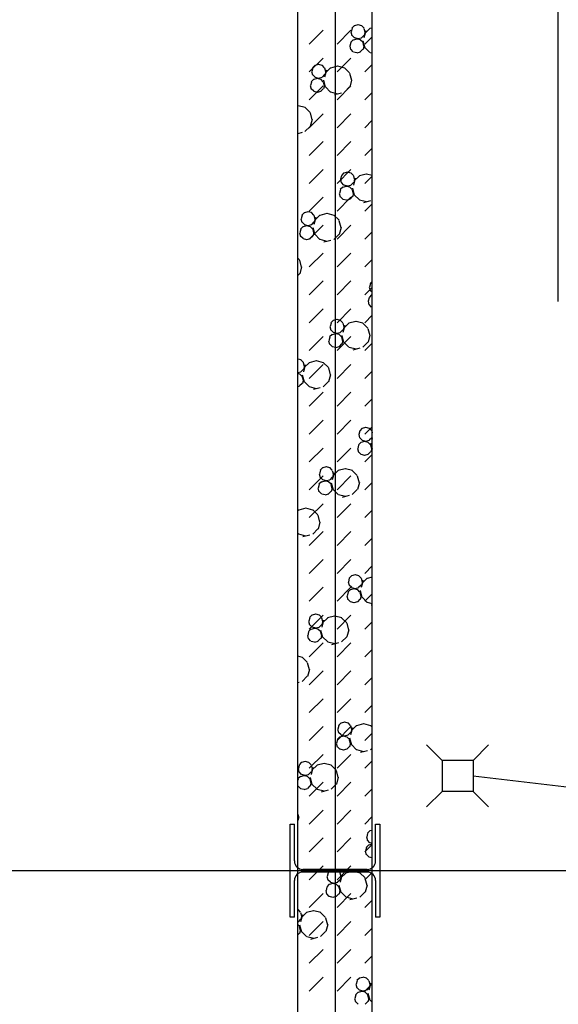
# Model space of a CAD drawing. Header units: millimetres. Extents: x 226749 to 325316, y -44191 to 40236.
# Tile 86 of 164: x 287262 to 288998, y 9349 to 12524. Entities that reach past the tile are written whole.
import ezdxf

# ---------------------------------------------------------------- set-up
doc = ezdxf.new("R2010")
doc.units = ezdxf.units.MM
doc.header["$LTSCALE"] = 100
doc.linetypes.add('DASHDOT', pattern=[25.4, 12.7, -6.35, 0, -6.35])
for name, color, linetype in [('FUNDAMENTY', 6, 'Continuous'), ('KANALIZACJA', 6, 'Continuous'), ('KG_BuildingAxis', 4, 'DASHDOT')]:
    doc.layers.add(name, color=color, linetype=linetype)

msp = doc.modelspace()

# ---------------------------------------------------------------- linework, layer by layer
at = {"ltscale": 6}
for p, q in [((288278.43, 39436.07), (288278.43, -43390.58)), ((288158.43, 1900), (288158.43, 16140)), ((288398.43, 1900), (288398.43, 16140)), ((325315.93, 9780), (268778.43, 9780))]:
    msp.add_line(p, q, dxfattribs=at)
for p, q in [((288158.43, 1900), (288158.43, 16140)), ((288398.43, 1900), (288398.43, 16140)), ((288195.05, 12444.93), (288239.95, 12489.83)), ((288284.85, 12444.93), (288329.76, 12489.83)), ((288329.79, 12484.15), (288332.8, 12472.9)), ((288333.72, 12495.64), (288330.71, 12484.39)), ((288341.29, 12504.55), (288333.05, 12496.31)), ((288352.29, 12506.65), (288341.04, 12503.63)), ((288364.46, 12503.87), (288353.21, 12506.89)), ((288372.03, 12496.31), (288363.79, 12504.55)), ((288371.77, 12495.4), (288374.79, 12484.15)), ((288377.93, 12488.01), (288371.9, 12465.51)), ((288375.71, 12484.39), (288372.69, 12473.14)), ((288391.22, 12495.75), (288374.75, 12479.28)), ((288398.43, 12496.84), (288390.97, 12494.84)), ((288329.74, 12450.13), (288326.72, 12438.88)), ((288337.31, 12459.04), (288329.07, 12450.8)), ((288341.29, 12465.58), (288333.05, 12473.81)), ((288348.31, 12461.14), (288337.06, 12458.13)), ((288353.21, 12461.89), (288341.95, 12464.9)), ((288360.47, 12458.37), (288349.22, 12461.38)), ((288363.54, 12464.66), (288352.29, 12461.65)), ((288368.04, 12450.8), (288359.81, 12459.04)), ((288372.03, 12473.81), (288363.79, 12465.58)), ((288367.79, 12449.89), (288370.81, 12438.64)), ((288368.47, 12455.87), (288374.5, 12433.37)), ((288374.66, 12444.93), (288398.43, 12468.7)), ((288325.81, 12438.64), (288328.82, 12427.39)), ((288337.31, 12420.07), (288329.07, 12428.3)), ((288349.22, 12416.38), (288337.97, 12419.4)), ((288359.56, 12419.16), (288348.31, 12416.14)), ((288368.04, 12428.3), (288359.81, 12420.07)), ((288371.72, 12438.88), (288368.71, 12427.63)), ((288391.22, 12417.81), (288374.75, 12434.28)), ((288398.43, 12415.38), (288391.88, 12417.14)), ((288195.05, 12355.13), (288239.95, 12400.03)), ((288284.85, 12355.13), (288329.76, 12400.03)), ((288202.51, 12356.87), (288205.52, 12345.62)), ((288206.44, 12368.36), (288203.43, 12357.11)), ((288214.01, 12377.27), (288205.77, 12369.03)), ((288225.01, 12379.37), (288213.76, 12376.35)), ((288237.18, 12376.59), (288225.93, 12379.61)), ((288244.75, 12369.03), (288236.51, 12377.27)), ((288244.49, 12368.12), (288247.51, 12356.87)), ((288250.65, 12360.73), (288244.62, 12338.23)), ((288248.43, 12357.11), (288245.41, 12345.86)), ((288263.94, 12368.47), (288247.47, 12352)), ((288286.19, 12373.59), (288263.69, 12367.56)), ((288309.6, 12367.8), (288287.1, 12373.83)), ((288325.41, 12352), (288308.94, 12368.47)), ((288325.16, 12351.09), (288331.19, 12328.59)), ((288374.66, 12355.13), (288398.43, 12378.9)), ((288202.46, 12322.85), (288199.44, 12311.6)), ((288210.03, 12331.76), (288201.79, 12323.53)), ((288214.01, 12338.3), (288205.77, 12346.53)), ((288221.03, 12333.86), (288209.78, 12330.85)), ((288225.93, 12334.61), (288214.68, 12337.62)), ((288233.2, 12331.09), (288221.94, 12334.1)), ((288236.26, 12337.38), (288225.01, 12334.37)), ((288240.77, 12323.53), (288232.53, 12331.76)), ((288244.75, 12346.53), (288236.51, 12338.3)), ((288240.51, 12322.61), (288243.53, 12311.36)), ((288241.19, 12328.59), (288247.22, 12306.09)), ((288332.1, 12328.83), (288326.07, 12306.33)), ((288195.05, 12265.32), (288239.95, 12310.22)), ((288198.53, 12311.36), (288201.54, 12300.11)), ((288210.03, 12292.79), (288201.79, 12301.03)), ((288221.95, 12289.1), (288210.7, 12292.12)), ((288232.28, 12291.88), (288221.03, 12288.86)), ((288240.76, 12301.03), (288232.53, 12292.79)), ((288244.45, 12311.6), (288241.43, 12300.35)), ((288263.94, 12290.53), (288247.47, 12307)), ((288287.11, 12283.83), (288264.61, 12289.86)), ((288299.28, 12287.1), (288276.78, 12281.07)), ((288284.85, 12265.32), (288329.76, 12310.22)), ((288325.41, 12307), (288308.94, 12290.53)), ((288374.66, 12265.32), (288398.43, 12289.1)), ((288158.91, 12246.31), (288158.43, 12246.18)), ((288182.32, 12240.52), (288159.82, 12246.55)), ((288198.13, 12224.72), (288181.66, 12241.19)), ((288197.88, 12223.81), (288203.91, 12201.31)), ((288195.05, 12175.52), (288239.95, 12220.42)), ((288204.82, 12201.55), (288198.8, 12179.05)), ((288284.85, 12175.52), (288329.76, 12220.42)), ((288374.66, 12175.52), (288398.43, 12199.3)), ((288172, 12159.82), (288158.43, 12156.18)), ((288198.13, 12179.72), (288181.66, 12163.25)), ((288159.83, 12156.55), (288158.43, 12156.92)), ((288195.05, 12085.72), (288239.95, 12130.62)), ((288284.85, 12085.72), (288329.76, 12130.62)), ((288374.66, 12085.72), (288398.43, 12109.49)), ((288195.05, 11995.92), (288239.95, 12040.82)), ((288284.85, 11995.92), (288329.76, 12040.82)), ((288318.19, 12031.64), (288306.93, 12028.62)), ((288330.35, 12028.86), (288319.1, 12031.87)), ((288295.68, 12009.13), (288298.7, 11997.88)), ((288299.62, 12020.63), (288296.6, 12009.37)), ((288307.18, 12029.53), (288298.95, 12021.3)), ((288337.92, 12021.3), (288329.68, 12029.54)), ((288337.67, 12020.39), (288340.68, 12009.14)), ((288343.83, 12013), (288337.8, 11990.5)), ((288341.6, 12009.37), (288338.59, 11998.12)), ((288357.11, 12020.74), (288340.64, 12004.27)), ((288379.36, 12025.85), (288356.86, 12019.82)), ((288374.66, 11995.92), (288398.43, 12019.69)), ((288398.43, 12021.23), (288380.28, 12026.09)), ((288295.63, 11975.12), (288292.62, 11963.87)), ((288303.2, 11984.03), (288294.97, 11975.79)), ((288307.18, 11990.56), (288298.95, 11998.8)), ((288314.2, 11986.13), (288302.95, 11983.11)), ((288319.1, 11986.87), (288307.85, 11989.89)), ((288326.37, 11983.35), (288315.12, 11986.37)), ((288329.43, 11989.65), (288318.18, 11986.64)), ((288333.94, 11975.79), (288325.7, 11984.03)), ((288337.92, 11998.8), (288329.68, 11990.56)), ((288333.69, 11974.88), (288336.7, 11963.63)), ((288334.36, 11980.86), (288340.39, 11958.36)), ((288195.05, 11906.11), (288239.95, 11951.01)), ((288284.85, 11906.11), (288329.76, 11951.01)), ((288291.7, 11963.63), (288294.72, 11952.38)), ((288303.2, 11945.06), (288294.97, 11953.29)), ((288315.12, 11941.37), (288303.87, 11944.38)), ((288325.45, 11944.14), (288314.2, 11941.13)), ((288333.94, 11953.29), (288325.7, 11945.06)), ((288337.62, 11963.87), (288334.61, 11952.62)), ((288357.11, 11942.8), (288340.64, 11959.27)), ((288380.28, 11936.09), (288357.78, 11942.12)), ((288392.45, 11939.36), (288369.95, 11933.33)), ((288203.07, 11901.58), (288191.82, 11904.6)), ((288374.66, 11906.11), (288398.43, 11929.89)), ((288168.41, 11881.86), (288171.42, 11870.6)), ((288172.34, 11893.35), (288169.32, 11882.1)), ((288179.91, 11902.26), (288171.67, 11894.02)), ((288190.91, 11904.36), (288179.66, 11901.34)), ((288210.64, 11894.02), (288202.41, 11902.26)), ((288210.39, 11893.11), (288213.41, 11881.86)), ((288216.55, 11885.72), (288210.52, 11863.22)), ((288214.32, 11882.1), (288211.31, 11870.85)), ((288229.83, 11893.46), (288213.36, 11876.99)), ((288252.08, 11898.57), (288229.58, 11892.55)), ((288275.5, 11892.79), (288253, 11898.81)), ((288291.3, 11876.99), (288274.83, 11893.46)), ((288291.05, 11876.07), (288297.08, 11853.57)), ((288168.35, 11847.84), (288165.34, 11836.59)), ((288175.92, 11856.75), (288167.69, 11848.51)), ((288179.91, 11863.28), (288171.67, 11871.52)), ((288186.92, 11858.85), (288175.67, 11855.83)), ((288191.82, 11859.59), (288180.57, 11862.61)), ((288199.09, 11856.07), (288187.84, 11859.09)), ((288202.16, 11862.37), (288190.91, 11859.36)), ((288195.05, 11816.31), (288239.95, 11861.21)), ((288206.66, 11848.51), (288198.42, 11856.75)), ((288210.64, 11871.52), (288202.41, 11863.28)), ((288206.41, 11847.6), (288209.42, 11836.35)), ((288207.08, 11853.58), (288213.11, 11831.08)), ((288284.85, 11816.31), (288329.76, 11861.21)), ((288298, 11853.81), (288291.97, 11831.31)), ((288164.42, 11836.35), (288167.44, 11825.1)), ((288175.93, 11817.78), (288167.69, 11826.01)), ((288187.84, 11814.09), (288176.59, 11817.1)), ((288198.17, 11816.86), (288186.92, 11813.85)), ((288206.66, 11826.01), (288198.42, 11817.78)), ((288210.34, 11836.59), (288207.33, 11825.34)), ((288229.83, 11815.52), (288213.36, 11831.99)), ((288253, 11808.81), (288230.5, 11814.84)), ((288265.17, 11812.08), (288242.67, 11806.05)), ((288291.3, 11831.99), (288274.83, 11815.52)), ((288374.66, 11816.31), (288398.43, 11840.08)), ((288164.03, 11749.71), (288158.43, 11755.3)), ((288163.77, 11748.8), (288169.8, 11726.3)), ((288195.05, 11726.51), (288239.95, 11771.41)), ((288284.85, 11726.51), (288329.76, 11771.41)), ((288374.66, 11726.51), (288398.43, 11750.28)), ((288170.72, 11726.53), (288164.69, 11704.03)), ((288164.03, 11704.71), (288158.43, 11699.12)), ((288195.05, 11636.7), (288239.95, 11681.61)), ((288284.85, 11636.7), (288329.76, 11681.61)), ((288374.66, 11636.7), (288398.43, 11660.48)), ((288388.86, 11661.4), (288391.87, 11650.15)), ((288392.79, 11672.89), (288389.78, 11661.64)), ((288398.43, 11679.87), (288392.12, 11673.57)), ((288398.43, 11644.76), (288392.12, 11651.07)), ((288388.81, 11627.39), (288385.79, 11616.14)), ((288396.38, 11636.29), (288388.14, 11628.06)), ((288398.43, 11636), (288396.13, 11635.38)), ((288195.05, 11546.9), (288239.95, 11591.8)), ((288284.85, 11546.9), (288329.76, 11591.8)), ((288384.88, 11615.9), (288387.89, 11604.65)), ((288396.38, 11597.32), (288388.14, 11605.56)), ((288398.43, 11596.28), (288397.04, 11596.65)), ((288284.08, 11556.62), (288272.83, 11553.61)), ((288296.25, 11553.85), (288285, 11556.86)), ((288374.66, 11546.9), (288398.43, 11570.68)), ((288261.58, 11534.12), (288264.59, 11522.87)), ((288265.51, 11545.61), (288262.5, 11534.36)), ((288273.08, 11554.52), (288264.84, 11546.29)), ((288273.08, 11515.55), (288264.84, 11523.79)), ((288303.82, 11546.29), (288295.58, 11554.52)), ((288303.82, 11523.79), (288295.58, 11515.55)), ((288303.57, 11545.37), (288306.58, 11534.12)), ((288309.72, 11537.99), (288303.7, 11515.49)), ((288307.5, 11534.36), (288304.48, 11523.11)), ((288323.01, 11545.73), (288306.54, 11529.26)), ((288345.26, 11550.84), (288322.76, 11544.81)), ((288368.67, 11545.05), (288346.17, 11551.08)), ((288384.48, 11529.26), (288368.01, 11545.73)), ((288384.23, 11528.34), (288390.26, 11505.84)), ((288195.05, 11457.1), (288239.95, 11502)), ((288261.53, 11500.11), (288258.52, 11488.86)), ((288269.1, 11509.02), (288260.86, 11500.78)), ((288280.1, 11511.12), (288268.85, 11508.1)), ((288285, 11511.86), (288273.75, 11514.88)), ((288292.27, 11508.34), (288281.01, 11511.36)), ((288295.33, 11514.64), (288284.08, 11511.62)), ((288284.85, 11457.1), (288329.76, 11502)), ((288299.84, 11500.78), (288291.6, 11509.02)), ((288299.58, 11499.87), (288302.6, 11488.62)), ((288300.26, 11505.84), (288306.29, 11483.34)), ((288391.17, 11506.08), (288385.15, 11483.58)), ((288257.6, 11488.62), (288260.61, 11477.37)), ((288269.1, 11470.04), (288260.86, 11478.28)), ((288281.02, 11466.36), (288269.77, 11469.37)), ((288291.35, 11469.13), (288280.1, 11466.12)), ((288299.83, 11478.28), (288291.6, 11470.04)), ((288303.52, 11488.86), (288300.5, 11477.61)), ((288323.01, 11467.78), (288306.54, 11484.26)), ((288346.18, 11461.08), (288323.68, 11467.11)), ((288358.35, 11464.35), (288335.85, 11458.32)), ((288384.48, 11484.26), (288368.01, 11467.78)), ((288374.66, 11457.1), (288398.43, 11480.87)), ((288168.97, 11426.57), (288158.43, 11429.39)), ((288176.54, 11419.01), (288168.3, 11427.24)), ((288176.29, 11418.09), (288179.3, 11406.84)), ((288182.45, 11410.71), (288176.42, 11388.21)), ((288180.22, 11407.08), (288177.2, 11395.83)), ((288195.73, 11418.45), (288179.26, 11401.98)), ((288195.05, 11367.3), (288239.95, 11412.2)), ((288217.98, 11423.56), (288195.48, 11417.53)), ((288241.4, 11417.77), (288218.9, 11423.8)), ((288257.2, 11401.98), (288240.73, 11418.45)), ((288256.95, 11401.06), (288262.98, 11378.56)), ((288284.85, 11367.3), (288329.76, 11412.2)), ((288168.05, 11387.36), (288158.43, 11384.78)), ((288164.99, 11381.06), (288158.43, 11382.82)), ((288172.56, 11373.5), (288164.32, 11381.74)), ((288176.54, 11396.51), (288168.3, 11388.27)), ((288172.31, 11372.59), (288175.32, 11361.34)), ((288172.98, 11378.56), (288179.01, 11356.06)), ((288263.9, 11378.8), (288257.87, 11356.3)), ((288374.66, 11367.3), (288398.43, 11391.07)), ((288164.07, 11341.85), (288158.43, 11340.34)), ((288172.56, 11351), (288164.32, 11342.76)), ((288176.24, 11361.58), (288173.22, 11350.33)), ((288195.73, 11340.51), (288179.26, 11356.98)), ((288218.9, 11333.8), (288196.4, 11339.83)), ((288231.07, 11337.07), (288208.57, 11331.04)), ((288257.2, 11356.98), (288240.73, 11340.51)), ((288195.05, 11277.49), (288239.95, 11322.4)), ((288284.85, 11277.49), (288329.76, 11322.4)), ((288374.66, 11277.49), (288398.43, 11301.27)), ((288195.05, 11187.69), (288239.95, 11232.59)), ((288284.85, 11187.69), (288329.76, 11232.59)), ((288366.26, 11206.79), (288358.02, 11198.55)), ((288377.26, 11208.89), (288366.01, 11205.87)), ((288374.66, 11187.69), (288398.43, 11211.47)), ((288389.42, 11206.11), (288378.17, 11209.13)), ((288396.99, 11198.55), (288388.76, 11206.79)), ((288354.76, 11186.39), (288357.77, 11175.14)), ((288358.69, 11197.88), (288355.67, 11186.63)), ((288366.26, 11167.82), (288358.02, 11176.05)), ((288396.99, 11176.05), (288388.76, 11167.82)), ((288396.74, 11197.64), (288398.43, 11191.33)), ((288398.43, 11178.27), (288397.66, 11175.38)), ((288195.05, 11097.89), (288239.95, 11142.79)), ((288284.85, 11097.89), (288329.76, 11142.79)), ((288354.7, 11152.37), (288351.69, 11141.12)), ((288362.27, 11161.28), (288354.04, 11153.05)), ((288373.27, 11163.38), (288362.02, 11160.37)), ((288378.17, 11164.13), (288366.92, 11167.14)), ((288385.44, 11160.61), (288374.19, 11163.62)), ((288388.51, 11166.9), (288377.25, 11163.89)), ((288393.01, 11153.05), (288384.77, 11161.28)), ((288392.76, 11152.13), (288395.77, 11140.88)), ((288393.43, 11158.11), (288398.43, 11139.45)), ((288398.43, 11173.58), (288396.87, 11167.76)), ((288350.77, 11140.88), (288353.79, 11129.63)), ((288362.27, 11122.31), (288354.04, 11130.55)), ((288374.19, 11118.62), (288362.94, 11121.64)), ((288384.52, 11121.4), (288373.27, 11118.38)), ((288374.66, 11097.89), (288398.43, 11121.66)), ((288393.01, 11130.55), (288384.77, 11122.31)), ((288396.69, 11141.12), (288393.68, 11129.87)), ((288238.98, 11079.51), (288230.74, 11071.27)), ((288249.98, 11081.61), (288238.73, 11078.6)), ((288262.14, 11078.84), (288250.89, 11081.85)), ((288269.71, 11071.27), (288261.48, 11079.51)), ((288195.05, 11008.09), (288239.95, 11052.99)), ((288227.48, 11059.11), (288230.49, 11047.86)), ((288231.41, 11070.6), (288228.39, 11059.35)), ((288238.98, 11040.54), (288230.74, 11048.78)), ((288269.71, 11048.77), (288261.48, 11040.54)), ((288269.46, 11070.36), (288272.48, 11059.11)), ((288275.62, 11062.98), (288269.59, 11040.48)), ((288273.39, 11059.35), (288270.38, 11048.1)), ((288288.9, 11070.71), (288272.43, 11054.24)), ((288284.85, 11008.09), (288329.76, 11052.99)), ((288311.15, 11075.83), (288288.65, 11069.8)), ((288334.57, 11070.04), (288312.07, 11076.07)), ((288350.38, 11054.24), (288333.9, 11070.71)), ((288350.12, 11053.33), (288356.15, 11030.83)), ((288227.43, 11025.09), (288224.41, 11013.84)), ((288234.99, 11034), (288226.76, 11025.77)), ((288246, 11036.1), (288234.74, 11033.09)), ((288250.89, 11036.85), (288239.64, 11039.86)), ((288258.16, 11033.33), (288246.91, 11036.34)), ((288261.23, 11039.63), (288249.98, 11036.61)), ((288265.73, 11025.77), (288257.5, 11034)), ((288265.48, 11024.85), (288268.5, 11013.6)), ((288266.15, 11030.83), (288272.18, 11008.33)), ((288357.07, 11031.07), (288351.04, 11008.57)), ((288374.66, 11008.09), (288398.43, 11031.86)), ((288223.5, 11013.6), (288226.51, 11002.35)), ((288235, 10995.03), (288226.76, 11003.27)), ((288246.91, 10991.34), (288235.66, 10994.36)), ((288257.24, 10994.12), (288245.99, 10991.1)), ((288265.73, 11003.27), (288257.49, 10995.03)), ((288269.41, 11013.84), (288266.4, 11002.59)), ((288288.9, 10992.77), (288272.43, 11009.24)), ((288312.07, 10986.07), (288289.57, 10992.1)), ((288324.24, 10989.34), (288301.74, 10983.31)), ((288350.38, 11009.24), (288333.9, 10992.77)), ((288195.05, 10918.28), (288239.95, 10963.19)), ((288284.85, 10918.28), (288329.76, 10963.19)), ((288161.63, 10943.43), (288158.43, 10940.24)), ((288183.87, 10948.55), (288161.37, 10942.52)), ((288207.29, 10942.76), (288184.79, 10948.79)), ((288223.1, 10926.96), (288206.62, 10943.43)), ((288222.85, 10926.05), (288228.87, 10903.55)), ((288374.66, 10918.28), (288398.43, 10942.06)), ((288229.79, 10903.79), (288223.76, 10881.29)), ((288161.63, 10865.49), (288158.43, 10868.69)), ((288184.79, 10858.79), (288162.29, 10864.82)), ((288196.96, 10862.06), (288174.46, 10856.03)), ((288195.05, 10828.48), (288239.95, 10873.38)), ((288223.1, 10881.96), (288206.62, 10865.49)), ((288284.85, 10828.48), (288329.76, 10873.38)), ((288374.66, 10828.48), (288398.43, 10852.26)), ((288195.05, 10738.68), (288239.95, 10783.58)), ((288284.85, 10738.68), (288329.76, 10783.58)), ((288374.66, 10738.68), (288398.43, 10762.45)), ((288332.15, 10731.78), (288323.91, 10723.54)), ((288343.15, 10733.88), (288331.9, 10730.86)), ((288355.32, 10731.1), (288344.07, 10734.12)), ((288362.89, 10723.54), (288354.65, 10731.78)), ((288320.65, 10711.38), (288323.67, 10700.13)), ((288324.58, 10722.87), (288321.57, 10711.62)), ((288332.15, 10692.81), (288323.91, 10701.04)), ((288362.89, 10701.04), (288354.65, 10692.8)), ((288362.64, 10722.63), (288365.65, 10711.38)), ((288368.8, 10715.25), (288362.77, 10692.75)), ((288366.57, 10711.62), (288363.55, 10700.37)), ((288382.08, 10722.98), (288365.61, 10706.51)), ((288398.43, 10726.52), (288381.83, 10722.07)), ((288195.05, 10648.88), (288239.95, 10693.78)), ((288284.85, 10648.88), (288329.76, 10693.78)), ((288320.6, 10677.36), (288317.59, 10666.11)), ((288328.17, 10686.27), (288319.93, 10678.03)), ((288339.17, 10688.37), (288327.92, 10685.36)), ((288344.07, 10689.12), (288332.82, 10692.13)), ((288351.34, 10685.6), (288340.09, 10688.61)), ((288354.4, 10691.89), (288343.15, 10688.88)), ((288358.91, 10678.03), (288350.67, 10686.27)), ((288358.66, 10677.12), (288361.67, 10665.87)), ((288359.33, 10683.1), (288365.36, 10660.6)), ((288374.66, 10648.88), (288398.43, 10672.65)), ((288316.67, 10665.87), (288319.68, 10654.62)), ((288328.17, 10647.3), (288319.93, 10655.53)), ((288340.09, 10643.61), (288328.84, 10646.63)), ((288350.42, 10646.39), (288339.17, 10643.37)), ((288358.9, 10655.53), (288350.67, 10647.3)), ((288362.59, 10666.11), (288359.57, 10654.86)), ((288382.08, 10645.04), (288365.61, 10661.51)), ((288398.43, 10640.16), (288382.75, 10644.36)), ((288398.43, 10636.52), (288394.91, 10635.57)), ((288195.05, 10559.07), (288239.95, 10603.98)), ((288204.87, 10604.5), (288196.64, 10596.26)), ((288215.87, 10606.6), (288204.62, 10603.58)), ((288228.04, 10603.82), (288216.79, 10606.84)), ((288235.61, 10596.26), (288227.37, 10604.5)), ((288284.85, 10559.07), (288329.76, 10603.98)), ((288193.37, 10584.1), (288196.39, 10572.85)), ((288197.3, 10595.59), (288194.29, 10584.34)), ((288204.87, 10565.53), (288196.64, 10573.76)), ((288235.61, 10573.76), (288227.37, 10565.53)), ((288235.36, 10595.35), (288238.37, 10584.1)), ((288241.52, 10587.97), (288235.49, 10565.47)), ((288239.29, 10584.34), (288236.27, 10573.09)), ((288254.8, 10595.7), (288238.33, 10579.23)), ((288277.05, 10600.82), (288254.55, 10594.79)), ((288300.47, 10595.03), (288277.97, 10601.06)), ((288316.27, 10579.23), (288299.8, 10595.7)), ((288316.02, 10578.32), (288322.05, 10555.82)), ((288374.66, 10559.07), (288398.43, 10582.85)), ((288193.32, 10550.08), (288190.31, 10538.83)), ((288200.89, 10558.99), (288192.65, 10550.75)), ((288211.89, 10561.09), (288200.64, 10558.08)), ((288216.79, 10561.84), (288205.54, 10564.85)), ((288224.06, 10558.32), (288212.81, 10561.33)), ((288227.12, 10564.61), (288215.87, 10561.6)), ((288231.63, 10550.75), (288223.39, 10558.99)), ((288231.38, 10549.84), (288234.39, 10538.59)), ((288232.05, 10555.82), (288238.08, 10533.32)), ((288322.97, 10556.06), (288316.94, 10533.56)), ((288189.39, 10538.59), (288192.41, 10527.34)), ((288200.89, 10520.02), (288192.65, 10528.26)), ((288195.05, 10469.27), (288239.95, 10514.17)), ((288212.81, 10516.33), (288201.56, 10519.35)), ((288223.14, 10519.11), (288211.89, 10516.09)), ((288231.63, 10528.26), (288223.39, 10520.02)), ((288235.31, 10538.83), (288232.29, 10527.58)), ((288254.8, 10517.76), (288238.33, 10534.23)), ((288277.97, 10511.06), (288255.47, 10517.09)), ((288290.13, 10514.32), (288267.63, 10508.29)), ((288284.85, 10469.27), (288329.76, 10514.17)), ((288316.27, 10534.23), (288299.8, 10517.76)), ((288374.66, 10469.27), (288398.43, 10493.05)), ((288173.19, 10467.75), (288158.43, 10471.7)), ((288188.99, 10451.95), (288172.52, 10468.42)), ((288188.74, 10451.04), (288194.77, 10428.54)), ((288195.69, 10428.78), (288189.66, 10406.28)), ((288195.05, 10379.47), (288239.95, 10424.37)), ((288284.85, 10379.47), (288329.76, 10424.37)), ((288162.86, 10387.04), (288158.43, 10385.86)), ((288188.99, 10406.95), (288172.52, 10390.48)), ((288374.66, 10379.47), (288398.43, 10403.24)), ((288195.05, 10289.67), (288239.95, 10334.57)), ((288284.85, 10289.67), (288329.76, 10334.57)), ((288374.66, 10289.67), (288398.43, 10313.44)), ((288298.05, 10256.76), (288289.81, 10248.53)), ((288309.05, 10258.86), (288297.8, 10255.85)), ((288321.21, 10256.09), (288309.96, 10259.1)), ((288328.78, 10248.53), (288320.55, 10256.77)), ((288195.05, 10199.86), (288239.95, 10244.77)), ((288284.85, 10199.86), (288329.76, 10244.77)), ((288286.55, 10236.36), (288289.56, 10225.11)), ((288290.48, 10247.86), (288287.46, 10236.6)), ((288298.05, 10217.79), (288289.81, 10226.03)), ((288328.78, 10226.03), (288320.55, 10217.79)), ((288328.53, 10247.62), (288331.55, 10236.36)), ((288334.69, 10240.24), (288328.66, 10217.74)), ((288332.46, 10236.6), (288329.45, 10225.35)), ((288347.97, 10247.97), (288331.5, 10231.5)), ((288370.22, 10253.08), (288347.72, 10247.05)), ((288393.64, 10247.29), (288371.14, 10253.32)), ((288374.66, 10199.86), (288398.43, 10223.64)), ((288398.43, 10242.51), (288392.97, 10247.97)), ((288282.57, 10190.86), (288285.58, 10179.61)), ((288286.5, 10202.35), (288283.48, 10191.1)), ((288294.06, 10211.26), (288285.83, 10203.02)), ((288305.07, 10213.36), (288293.82, 10210.34)), ((288309.96, 10214.1), (288298.71, 10217.12)), ((288317.23, 10210.58), (288305.98, 10213.6)), ((288320.3, 10216.88), (288309.05, 10213.86)), ((288324.8, 10203.02), (288316.57, 10211.26)), ((288324.55, 10202.11), (288327.57, 10190.86)), ((288325.22, 10208.08), (288331.25, 10185.58)), ((288328.48, 10191.1), (288325.47, 10179.85)), ((288294.07, 10172.29), (288285.83, 10180.52)), ((288305.98, 10168.6), (288294.73, 10171.61)), ((288316.32, 10171.37), (288305.06, 10168.36)), ((288324.8, 10180.52), (288316.56, 10172.29)), ((288347.97, 10170.03), (288331.5, 10186.5)), ((288371.14, 10163.32), (288348.64, 10169.35)), ((288383.31, 10166.59), (288360.81, 10160.56)), ((288398.43, 10175.48), (288392.97, 10170.03)), ((288170.77, 10129.48), (288162.53, 10121.25)), ((288181.77, 10131.59), (288170.52, 10128.57)), ((288193.93, 10128.81), (288182.68, 10131.83)), ((288201.5, 10121.25), (288193.27, 10129.49)), ((288195.05, 10110.06), (288239.95, 10154.96)), ((288284.85, 10110.06), (288329.76, 10154.96)), ((288374.66, 10110.06), (288398.43, 10133.84)), ((288159.27, 10109.08), (288162.28, 10097.83)), ((288163.2, 10120.58), (288160.18, 10109.33)), ((288170.77, 10090.51), (288162.53, 10098.75)), ((288201.5, 10098.75), (288193.27, 10090.51)), ((288201.25, 10120.34), (288204.27, 10109.09)), ((288207.41, 10112.96), (288201.38, 10090.46)), ((288205.18, 10109.33), (288202.17, 10098.08)), ((288220.7, 10120.69), (288204.22, 10104.22)), ((288242.94, 10125.8), (288220.44, 10119.77)), ((288266.36, 10120.02), (288243.86, 10126.04)), ((288282.17, 10104.22), (288265.7, 10120.69)), ((288281.92, 10103.3), (288287.94, 10080.8)), ((288159.22, 10075.07), (288158.43, 10072.14)), ((288166.79, 10083.98), (288158.55, 10075.74)), ((288177.79, 10086.08), (288166.54, 10083.06)), ((288182.68, 10086.82), (288171.43, 10089.84)), ((288189.95, 10083.3), (288178.7, 10086.32)), ((288193.02, 10089.6), (288181.77, 10086.59)), ((288197.52, 10075.74), (288189.29, 10083.98)), ((288195.05, 10020.26), (288239.95, 10065.16)), ((288197.27, 10074.83), (288200.29, 10063.58)), ((288197.95, 10080.81), (288203.97, 10058.31)), ((288201.2, 10063.82), (288198.19, 10052.57)), ((288288.86, 10081.04), (288282.83, 10058.54)), ((288284.85, 10020.26), (288329.76, 10065.16)), ((288166.79, 10045.01), (288158.55, 10053.24)), ((288178.7, 10041.32), (288167.45, 10044.33)), ((288189.04, 10044.09), (288177.79, 10041.08)), ((288197.52, 10053.24), (288189.29, 10045.01)), ((288220.7, 10042.75), (288204.22, 10059.22)), ((288243.86, 10036.04), (288221.36, 10042.07)), ((288256.03, 10039.31), (288233.53, 10033.28)), ((288282.17, 10059.22), (288265.7, 10042.75)), ((288374.66, 10020.26), (288398.43, 10044.03)), ((288195.05, 9930.46), (288239.95, 9975.36)), ((288284.85, 9930.46), (288329.76, 9975.36)), ((288158.43, 9961.86), (288160.67, 9953.52)), ((288161.58, 9953.76), (288158.43, 9942.01)), ((288374.66, 9930.46), (288398.43, 9954.23)), ((288133.43, 9630), (288133.43, 9930)), ((288133.43, 9930), (288147.43, 9930)), ((288133.43, 9630), (288133.43, 9930)), ((288133.43, 9930), (288147.43, 9930)), ((288147.43, 9811.25), (288147.43, 9930)), ((288147.43, 9811.25), (288147.43, 9930)), ((288391.22, 9909.03), (288382.99, 9900.79)), ((288398.43, 9910.12), (288390.97, 9908.12)), ((288409.43, 9930), (288423.43, 9930)), ((288409.43, 9811.25), (288409.43, 9930)), ((288409.43, 9930), (288423.43, 9930)), ((288409.43, 9811.25), (288409.43, 9930)), ((288423.43, 9930), (288423.43, 9630)), ((288423.43, 9930), (288423.43, 9630)), ((288195.05, 9840.65), (288239.95, 9885.56)), ((288284.85, 9840.65), (288329.76, 9885.56)), ((288379.72, 9888.63), (288382.74, 9877.38)), ((288383.65, 9900.12), (288380.64, 9888.87)), ((288391.22, 9870.06), (288382.99, 9878.3)), ((288374.66, 9840.65), (288398.43, 9864.43)), ((288375.74, 9843.12), (288378.76, 9831.87)), ((288379.67, 9854.62), (288376.66, 9843.36)), ((288387.24, 9863.52), (288379, 9855.29)), ((288398.24, 9865.62), (288386.99, 9862.61)), ((288398.43, 9867.63), (288391.89, 9869.39)), ((288387.24, 9824.55), (288379, 9832.79)), ((288398.43, 9821.06), (288387.91, 9823.88)), ((288398.43, 9820.68), (288398.24, 9820.62)), ((288382.43, 9784.25), (288174.43, 9784.25)), ((288382.43, 9784.25), (288174.43, 9784.25)), ((288195.05, 9750.85), (288239.95, 9795.75)), ((288263.94, 9781.75), (288255.71, 9773.52)), ((288274.94, 9783.85), (288263.69, 9780.84)), ((288287.11, 9781.08), (288275.86, 9784.09)), ((288284.85, 9750.85), (288329.76, 9795.75)), ((288294.68, 9773.52), (288286.44, 9781.75)), ((288336.12, 9778.07), (288313.62, 9772.04)), ((288359.54, 9772.28), (288337.04, 9778.31)), ((288147.43, 9630), (288147.43, 9748.75)), ((288147.43, 9630), (288147.43, 9748.75)), ((288382.43, 9775.75), (288174.43, 9775.75)), ((288382.43, 9775.75), (288174.43, 9775.75)), ((288252.44, 9761.35), (288255.46, 9750.1)), ((288256.37, 9772.84), (288253.36, 9761.59)), ((288263.94, 9742.78), (288255.71, 9751.02)), ((288294.68, 9751.02), (288286.44, 9742.78)), ((288294.43, 9772.6), (288297.44, 9761.35)), ((288300.59, 9765.23), (288294.56, 9742.73)), ((288298.36, 9761.59), (288295.35, 9750.34)), ((288313.87, 9772.96), (288297.4, 9756.48)), ((288375.34, 9756.48), (288358.87, 9772.96)), ((288374.66, 9750.85), (288398.43, 9774.63)), ((288375.09, 9755.57), (288381.12, 9733.07)), ((288409.43, 9748.75), (288409.43, 9630)), ((288409.43, 9748.75), (288409.43, 9630)), ((288248.46, 9715.85), (288251.48, 9704.6)), ((288252.39, 9727.34), (288249.38, 9716.09)), ((288259.96, 9736.25), (288251.72, 9728.01)), ((288270.96, 9738.35), (288259.71, 9735.33)), ((288275.86, 9739.09), (288264.61, 9742.11)), ((288283.13, 9735.57), (288271.88, 9738.59)), ((288286.19, 9741.87), (288274.94, 9738.85)), ((288290.7, 9728.01), (288282.46, 9736.25)), ((288290.45, 9727.09), (288293.46, 9715.84)), ((288291.12, 9733.07), (288297.15, 9710.57)), ((288294.38, 9716.09), (288291.36, 9704.84)), ((288382.04, 9733.31), (288376.01, 9710.81)), ((288195.05, 9661.05), (288239.95, 9705.95)), ((288259.96, 9697.27), (288251.73, 9705.51)), ((288271.88, 9693.59), (288260.63, 9696.6)), ((288282.21, 9696.36), (288270.96, 9693.35)), ((288290.7, 9705.51), (288282.46, 9697.27)), ((288284.85, 9661.05), (288329.76, 9705.95)), ((288313.87, 9695.01), (288297.4, 9711.49)), ((288337.04, 9688.31), (288314.54, 9694.34)), ((288349.2, 9691.58), (288326.7, 9685.55)), ((288375.34, 9711.49), (288358.87, 9695.01)), ((288374.66, 9661.05), (288398.43, 9684.82)), ((288159.83, 9653.8), (288158.43, 9654.17)), ((288167.4, 9646.24), (288159.16, 9654.47)), ((288208.84, 9650.79), (288186.34, 9644.76)), ((288232.26, 9645), (288209.76, 9651.03)), ((288147.43, 9630), (288133.43, 9630)), ((288147.43, 9630), (288133.43, 9630)), ((288167.4, 9623.74), (288159.16, 9615.5)), ((288167.15, 9645.32), (288170.16, 9634.07)), ((288173.31, 9637.95), (288167.28, 9615.45)), ((288171.08, 9634.31), (288168.07, 9623.06)), ((288186.59, 9645.68), (288170.12, 9629.21)), ((288248.06, 9629.21), (288231.59, 9645.68)), ((288247.81, 9628.29), (288253.84, 9605.79)), ((288423.43, 9630), (288409.43, 9630)), ((288423.43, 9630), (288409.43, 9630)), ((288158.91, 9614.59), (288158.43, 9614.46)), ((288163.42, 9600.73), (288158.43, 9605.72)), ((288163.17, 9599.82), (288166.18, 9588.57)), ((288163.84, 9605.79), (288169.87, 9583.29)), ((288167.1, 9588.81), (288164.08, 9577.56)), ((288195.05, 9571.25), (288239.95, 9616.15)), ((288254.76, 9606.03), (288248.73, 9583.53)), ((288284.85, 9571.25), (288329.76, 9616.15)), ((288374.66, 9571.25), (288398.43, 9595.02)), ((288163.42, 9578.23), (288158.43, 9573.25)), ((288186.59, 9567.73), (288170.12, 9584.21)), ((288209.76, 9561.03), (288187.26, 9567.06)), ((288221.92, 9564.3), (288199.42, 9558.27)), ((288248.06, 9584.21), (288231.59, 9567.73)), ((288195.05, 9481.44), (288239.95, 9526.34)), ((288284.85, 9481.44), (288329.76, 9526.34)), ((288374.66, 9481.44), (288398.43, 9505.22)), ((288195.05, 9391.64), (288239.95, 9436.54)), ((288284.85, 9391.64), (288329.76, 9436.54)), ((288357.12, 9434.02), (288348.88, 9425.78)), ((288368.12, 9436.12), (288356.87, 9433.1)), ((288380.28, 9433.34), (288369.03, 9436.36)), ((288387.85, 9425.78), (288379.62, 9434.02)), ((288345.62, 9413.62), (288348.63, 9402.37)), ((288349.55, 9425.11), (288346.53, 9413.86)), ((288357.12, 9395.05), (288348.88, 9403.28)), ((288374.66, 9391.64), (288398.43, 9415.42)), ((288387.85, 9403.28), (288379.62, 9395.05)), ((288387.6, 9424.87), (288390.62, 9413.62)), ((288393.76, 9417.5), (288387.73, 9395)), ((288391.53, 9413.86), (288388.52, 9402.61)), ((288398.43, 9416.61), (288390.57, 9408.75)), ((288341.64, 9368.11), (288344.65, 9356.86)), ((288345.57, 9379.6), (288342.55, 9368.35)), ((288353.13, 9388.51), (288344.9, 9380.28)), ((288364.14, 9390.61), (288352.89, 9387.6)), ((288369.03, 9391.36), (288357.78, 9394.37)), ((288376.3, 9387.84), (288365.05, 9390.85)), ((288379.37, 9394.13), (288368.12, 9391.12)), ((288383.87, 9380.28), (288375.64, 9388.51)), ((288383.62, 9379.36), (288386.64, 9368.11)), ((288384.3, 9385.34), (288390.32, 9362.84)), ((288387.55, 9368.35), (288384.54, 9357.1)), ((288353.14, 9349.54), (288344.9, 9357.78)), ((288383.87, 9357.78), (288375.63, 9349.54)), ((288398.43, 9355.89), (288390.57, 9363.75))]:
    msp.add_line(p, q)
at = {"color": 7, "linetype": 'Continuous'}
msp.add_line((288998.43, 11615), (288998.43, 12684), dxfattribs=at)
for centre, start, end in [((288174.43, 9811.25), 180, 270), ((288174.43, 9811.25), 180, 270), ((288382.43, 9811.25), 270, 0), ((288382.43, 9811.25), 270, 0), ((288174.43, 9748.75), 90, 180), ((288174.43, 9748.75), 90, 180), ((288382.43, 9748.75), 0, 90), ((288382.43, 9748.75), 0, 90)]:
    msp.add_arc(centre, 27, start, end)
at = {"layer": 'FUNDAMENTY'}
msp.add_line((288723.85, 10085.37), (291373.43, 9780), dxfattribs=at)
at = {"layer": 'KANALIZACJA'}
for p, q in [((288573.85, 10185.37), (288623.85, 10135.37)), ((288773.85, 10185.37), (288723.85, 10135.37)), ((288623.85, 10135.37), (288623.85, 10035.37)), ((288723.85, 10135.37), (288623.85, 10135.37)), ((288723.85, 10135.37), (288723.85, 10035.37)), ((288623.85, 10035.37), (288573.85, 9985.37)), ((288723.85, 10035.37), (288623.85, 10035.37)), ((288723.85, 10035.37), (288773.85, 9985.37))]:
    msp.add_line(p, q, dxfattribs=at)
at = {"layer": 'KG_BuildingAxis', "ltscale": 6}
for p, q in [((288278.43, 39436.07), (288278.43, -43390.58)), ((317515.93, 9780), (260978.43, 9780))]:
    msp.add_line(p, q, dxfattribs=at)

doc.saveas('drawing.dxf')
